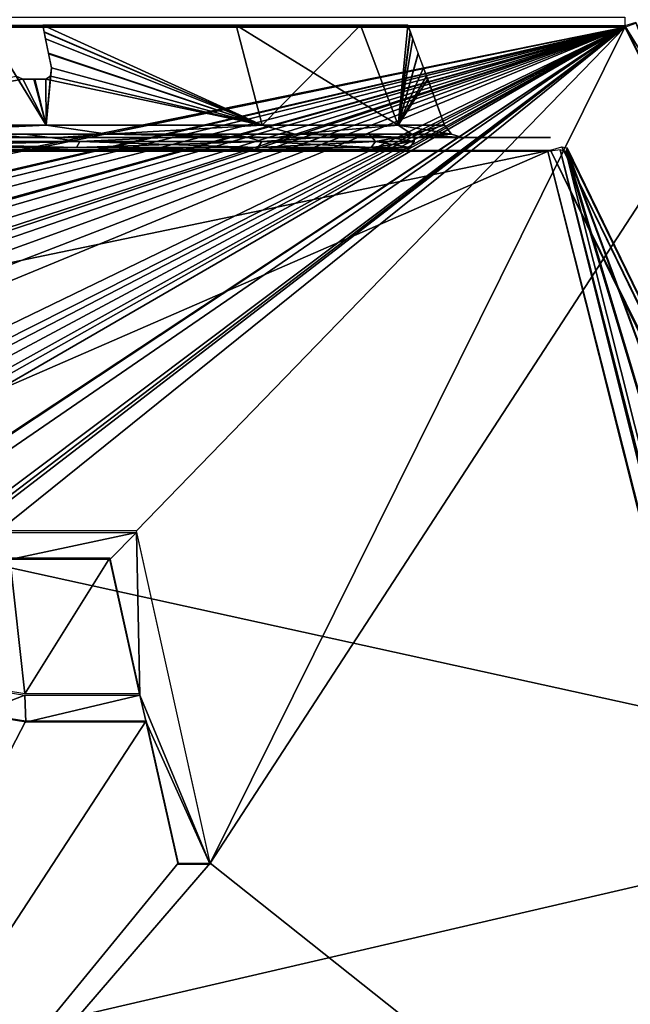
# Model space of a CAD drawing. Header units: millimetres. Extents: x -53 to 54, y -61 to 48.
# Tile 23 of 86: x 15 to 25, y -18 to -2. Entities that reach past the tile are written whole.
import ezdxf

# ---------------------------------------------------------------- set-up
doc = ezdxf.new("R2010")
doc.units = ezdxf.units.MM
doc.header["$LTSCALE"] = 65.185185
for name, color, linetype in [('237', 7, 'CONTINUOUS'), ('238', 7, 'CONTINUOUS'), ('239', 7, 'CONTINUOUS'), ('293', 7, 'CONTINUOUS'), ('295', 7, 'CONTINUOUS'), ('297', 7, 'CONTINUOUS'), ('299', 7, 'CONTINUOUS'), ('300', 7, 'CONTINUOUS'), ('301', 7, 'CONTINUOUS'), ('350', 7, 'CONTINUOUS'), ('351', 7, 'CONTINUOUS'), ('352', 7, 'CONTINUOUS'), ('353', 7, 'CONTINUOUS'), ('356', 7, 'CONTINUOUS'), ('357', 7, 'CONTINUOUS'), ('365', 7, 'CONTINUOUS'), ('367', 7, 'CONTINUOUS'), ('369', 7, 'CONTINUOUS'), ('372', 7, 'CONTINUOUS')]:
    doc.layers.add(name, color=color, linetype=linetype)

msp = doc.modelspace()

# ---------------------------------------------------------------- linework, layer by layer
at = {"layer": '237', "color": 7, "linetype": 'Continuous'}
for points in [[(21.229, -4.4), (-21.229, -4.4), (-20.506, -4.4, -5.494), (21.229, -4.4)], [(20.506, -4.4, 5.494), (-21.229, -4.4), (21.229, -4.4), (20.506, -4.4, 5.494)], [(-20.506, -4.4, 5.494), (-21.229, -4.4), (20.506, -4.4, 5.494), (-20.506, -4.4, 5.494)], [(20.506, -4.4, -5.494), (21.229, -4.4), (-20.506, -4.4, -5.494), (20.506, -4.4, -5.494)], [(-18.385, -4.4, -10.614), (20.506, -4.4, -5.494), (-20.506, -4.4, -5.494), (-18.385, -4.4, -10.614)], [(18.385, -4.4, 10.614), (-20.506, -4.4, 5.494), (20.506, -4.4, 5.494), (18.385, -4.4, 10.614)], [(-18.385, -4.4, 10.614), (-20.506, -4.4, 5.494), (18.385, -4.4, 10.614), (-18.385, -4.4, 10.614)], [(18.385, -4.4, -10.614), (20.506, -4.4, -5.494), (-18.385, -4.4, -10.614), (18.385, -4.4, -10.614)], [(-15.011, -4.4, -15.011), (18.385, -4.4, -10.614), (-18.385, -4.4, -10.614), (-15.011, -4.4, -15.011)], [(15.011, -4.4, 15.011), (-18.385, -4.4, 10.614), (18.385, -4.4, 10.614), (15.011, -4.4, 15.011)], [(15.011, -4.4, -15.011), (18.385, -4.4, -10.614), (-15.011, -4.4, -15.011), (15.011, -4.4, -15.011)]]:
    msp.add_3dface(points, dxfattribs=at)
at = {"layer": '238', "color": 5, "linetype": 'Continuous', "true_color": 0x0303ff}
for points in [[(10.711, -4.148, 18.552), (12.166, -4.268, 17.626), (15.148, -4.148, 15.148), (10.711, -4.148, 18.552)], [(12.125, -4.364, 17.565), (15.976, -4.364, 14.153), (12.166, -4.268, 17.626), (12.125, -4.364, 17.565)], [(12.166, -4.268, 17.626), (16.031, -4.268, 14.202), (15.148, -4.148, 15.148), (12.166, -4.268, 17.626)], [(12.166, -4.268, 17.626), (15.976, -4.364, 14.153), (16.031, -4.268, 14.202), (12.166, -4.268, 17.626)], [(15.148, -4.148, 15.148), (16.031, -4.268, 14.202), (18.552, -4.148, 10.711), (15.148, -4.148, 15.148)], [(15.976, -4.364, 14.153), (18.899, -4.364, 9.919), (16.031, -4.268, 14.202), (15.976, -4.364, 14.153)], [(16.031, -4.268, 14.202), (18.964, -4.268, 9.953), (18.552, -4.148, 10.711), (16.031, -4.268, 14.202)], [(16.031, -4.268, 14.202), (18.899, -4.364, 9.919), (18.964, -4.268, 9.953), (16.031, -4.268, 14.202)], [(18.552, -4.148, 10.711), (18.964, -4.268, 9.953), (20.692, -4.148, 5.544), (18.552, -4.148, 10.711)], [(18.899, -4.364, 9.919), (20.723, -4.364, 5.108), (18.964, -4.268, 9.953), (18.899, -4.364, 9.919)], [(18.964, -4.268, 9.953), (20.794, -4.268, 5.125), (20.692, -4.148, 5.544), (18.964, -4.268, 9.953)], [(18.964, -4.268, 9.953), (20.723, -4.364, 5.108), (20.794, -4.268, 5.125), (18.964, -4.268, 9.953)], [(20.692, -4.148, 5.544), (21.417, -4.268), (21.422, -4.148), (20.692, -4.148, 5.544)], [(20.794, -4.268, 5.125), (21.417, -4.268), (20.692, -4.148, 5.544), (20.794, -4.268, 5.125)], [(20.723, -4.364, 5.108), (21.344, -4.364), (20.794, -4.268, 5.125), (20.723, -4.364, 5.108)], [(20.794, -4.268, 5.125), (21.344, -4.364), (21.417, -4.268), (20.794, -4.268, 5.125)], [(12.125, -4.364, 17.565), (15.011, -4.4, 15.011), (15.976, -4.364, 14.153), (12.125, -4.364, 17.565)], [(15.011, -4.4, 15.011), (18.385, -4.4, 10.614), (15.976, -4.364, 14.153), (15.011, -4.4, 15.011)], [(15.976, -4.364, 14.153), (18.385, -4.4, 10.614), (18.899, -4.364, 9.919), (15.976, -4.364, 14.153)], [(18.385, -4.4, 10.614), (20.506, -4.4, 5.494), (18.899, -4.364, 9.919), (18.385, -4.4, 10.614)], [(18.899, -4.364, 9.919), (20.506, -4.4, 5.494), (20.723, -4.364, 5.108), (18.899, -4.364, 9.919)], [(20.506, -4.4, 5.494), (21.229, -4.4), (20.723, -4.364, 5.108), (20.506, -4.4, 5.494)], [(20.723, -4.364, 5.108), (21.229, -4.4), (21.344, -4.364), (20.723, -4.364, 5.108)]]:
    msp.add_3dface(points, dxfattribs=at)
at = {"layer": '239', "color": 5, "linetype": 'Continuous', "true_color": 0x0303ff}
for points in [[(15.148, -4.148, -15.148), (12.166, -4.268, -17.626), (10.711, -4.148, -18.552), (15.148, -4.148, -15.148)], [(16.031, -4.268, -14.202), (12.125, -4.364, -17.565), (12.166, -4.268, -17.626), (16.031, -4.268, -14.202)], [(15.976, -4.364, -14.153), (12.125, -4.364, -17.565), (16.031, -4.268, -14.202), (15.976, -4.364, -14.153)], [(16.031, -4.268, -14.202), (12.166, -4.268, -17.626), (15.148, -4.148, -15.148), (16.031, -4.268, -14.202)], [(18.552, -4.148, -10.711), (16.031, -4.268, -14.202), (15.148, -4.148, -15.148), (18.552, -4.148, -10.711)], [(18.964, -4.268, -9.953), (15.976, -4.364, -14.153), (16.031, -4.268, -14.202), (18.964, -4.268, -9.953)], [(18.899, -4.364, -9.919), (15.976, -4.364, -14.153), (18.964, -4.268, -9.953), (18.899, -4.364, -9.919)], [(18.964, -4.268, -9.953), (16.031, -4.268, -14.202), (18.552, -4.148, -10.711), (18.964, -4.268, -9.953)], [(20.692, -4.148, -5.544), (18.964, -4.268, -9.953), (18.552, -4.148, -10.711), (20.692, -4.148, -5.544)], [(20.794, -4.268, -5.125), (18.899, -4.364, -9.919), (18.964, -4.268, -9.953), (20.794, -4.268, -5.125)], [(20.723, -4.364, -5.108), (18.899, -4.364, -9.919), (20.794, -4.268, -5.125), (20.723, -4.364, -5.108)], [(20.794, -4.268, -5.125), (18.964, -4.268, -9.953), (20.692, -4.148, -5.544), (20.794, -4.268, -5.125)], [(21.422, -4.148), (20.794, -4.268, -5.125), (20.692, -4.148, -5.544), (21.422, -4.148)], [(21.417, -4.268), (20.723, -4.364, -5.108), (20.794, -4.268, -5.125), (21.417, -4.268)], [(21.417, -4.268), (21.344, -4.364), (20.723, -4.364, -5.108), (21.417, -4.268)], [(21.422, -4.148), (21.417, -4.268), (20.794, -4.268, -5.125), (21.422, -4.148)], [(15.976, -4.364, -14.153), (15.011, -4.4, -15.011), (12.125, -4.364, -17.565), (15.976, -4.364, -14.153)], [(18.385, -4.4, -10.614), (15.011, -4.4, -15.011), (15.976, -4.364, -14.153), (18.385, -4.4, -10.614)], [(18.899, -4.364, -9.919), (18.385, -4.4, -10.614), (15.976, -4.364, -14.153), (18.899, -4.364, -9.919)], [(20.506, -4.4, -5.494), (18.385, -4.4, -10.614), (18.899, -4.364, -9.919), (20.506, -4.4, -5.494)], [(20.723, -4.364, -5.108), (20.506, -4.4, -5.494), (18.899, -4.364, -9.919), (20.723, -4.364, -5.108)], [(21.344, -4.364), (20.506, -4.4, -5.494), (20.723, -4.364, -5.108), (21.344, -4.364)], [(21.229, -4.4), (20.506, -4.4, -5.494), (21.344, -4.364), (21.229, -4.4)]]:
    msp.add_3dface(points, dxfattribs=at)
at = {"layer": '293', "color": 2, "linetype": 'Continuous'}
for points in [[(23.612, -4.2, 23.582), (-23.612, -4.2, 23.582), (0, -4.2, 22.188), (23.612, -4.2, 23.582)], [(-23.566, -4.2, -23.566), (23.566, -4.2, -23.566), (0, -4.2, -22.188), (-23.566, -4.2, -23.566)], [(0, -4.2, -22.188), (23.566, -4.2, -23.566), (5.743, -4.2, -21.432), (0, -4.2, -22.188)], [(5.743, -4.2, 21.432), (23.612, -4.2, 23.582), (0, -4.2, 22.188), (5.743, -4.2, 21.432)], [(5.743, -4.2, -21.432), (23.566, -4.2, -23.566), (11.094, -4.2, -19.215), (5.743, -4.2, -21.432)], [(11.094, -4.2, 19.215), (23.612, -4.2, 23.582), (5.743, -4.2, 21.432), (11.094, -4.2, 19.215)], [(11.094, -4.2, -19.215), (23.566, -4.2, -23.566), (15.689, -4.2, -15.689), (11.094, -4.2, -19.215)], [(15.689, -4.2, 15.689), (23.612, -4.2, 23.582), (11.094, -4.2, 19.215), (15.689, -4.2, 15.689)], [(15.689, -4.2, -15.689), (23.566, -4.2, -23.566), (19.215, -4.2, -11.094), (15.689, -4.2, -15.689)], [(19.215, -4.2, 11.094), (23.612, -4.2, 23.582), (15.689, -4.2, 15.689), (19.215, -4.2, 11.094)], [(19.215, -4.2, -11.094), (23.566, -4.2, -23.566), (21.432, -4.2, -5.742), (19.215, -4.2, -11.094)], [(23.587, -4.2, 3.454), (23.612, -4.2, 23.582), (19.215, -4.2, 11.094), (23.587, -4.2, 3.454)], [(21.432, -4.2, 5.742), (23.587, -4.2, 3.454), (19.215, -4.2, 11.094), (21.432, -4.2, 5.742)], [(22.188, -4.2), (23.587, -4.2, 3.454), (21.432, -4.2, 5.742), (22.188, -4.2)], [(23.566, -4.2, -23.566), (22.188, -4.2), (21.432, -4.2, -5.742), (23.566, -4.2, -23.566)], [(23.566, -4.2, -23.566), (23.587, -4.2, 3.454), (22.188, -4.2), (23.566, -4.2, -23.566)]]:
    msp.add_3dface(points, dxfattribs=at)
at = {"layer": '295', "linetype": 'Continuous'}
for points in [[(-24.808, -2.407, 25.412), (-25.732, -4.241, 26.013), (37.895, -28.492, 33.965), (-24.808, -2.407, 25.412)], [(30.945, -14.643, 29.424), (-24.808, -2.407, 25.412), (37.895, -28.492, 33.965), (30.945, -14.643, 29.424)], [(24.808, -2.407, 25.412), (-24.808, -2.407, 25.412), (30.945, -14.643, 29.424), (24.808, -2.407, 25.412)], [(25.732, -4.241, 26.013), (24.808, -2.407, 25.412), (30.945, -14.643, 29.424), (25.732, -4.241, 26.013)], [(-25.732, -4.241, 26.013), (-30.945, -14.644, 29.424), (37.895, -28.492, 33.965), (-25.732, -4.241, 26.013)], [(-30.945, -14.644, 29.424), (-37.895, -28.492, 33.965), (37.895, -28.492, 33.965), (-30.945, -14.644, 29.424)]]:
    msp.add_3dface(points, dxfattribs=at)
at = {"layer": '297', "linetype": 'Continuous'}
for points in [[(-24.808, -2.429, -25.567), (24.808, -2.429, -25.567), (-15.159, -10.533, -27.548), (-24.808, -2.429, -25.567)], [(24.808, -2.429, -25.567), (-14.589, -10.533, -27.548), (-15.159, -10.533, -27.548), (24.808, -2.429, -25.567)], [(24.808, -2.429, -25.567), (-10.296, -10.584, -27.56), (-14.589, -10.533, -27.548), (24.808, -2.429, -25.567)], [(-10.296, -10.584, -27.56), (24.808, -2.429, -25.567), (-9.344, -10.421, -27.52), (-10.296, -10.584, -27.56)], [(-9.344, -10.421, -27.52), (24.808, -2.429, -25.567), (-8.461, -10.54, -27.549), (-9.344, -10.421, -27.52)], [(-8.461, -10.54, -27.549), (24.808, -2.429, -25.567), (-7.762, -10.862, -27.628), (-8.461, -10.54, -27.549)], [(24.808, -2.429, -25.567), (-5.099, -10.735, -27.597), (-7.762, -10.862, -27.628), (24.808, -2.429, -25.567)], [(-5.099, -10.735, -27.597), (24.808, -2.429, -25.567), (-4.375, -10.593, -27.562), (-5.099, -10.735, -27.597)], [(-4.375, -10.593, -27.562), (24.808, -2.429, -25.567), (-3.677, -10.715, -27.592), (-4.375, -10.593, -27.562)], [(-3.677, -10.715, -27.592), (24.808, -2.429, -25.567), (-3.117, -11.062, -27.677), (-3.677, -10.715, -27.592)], [(24.808, -2.429, -25.567), (-0.599, -10.68, -27.584), (-3.117, -11.062, -27.677), (24.808, -2.429, -25.567)], [(-0.599, -10.68, -27.584), (24.808, -2.429, -25.567), (0.062, -10.593, -27.562), (-0.599, -10.68, -27.584)], [(0.062, -10.593, -27.562), (24.808, -2.429, -25.567), (0.704, -10.694, -27.587), (0.062, -10.593, -27.562)], [(0.704, -10.694, -27.587), (24.808, -2.429, -25.567), (1.208, -10.969, -27.654), (0.704, -10.694, -27.587)], [(1.208, -10.969, -27.654), (24.808, -2.429, -25.567), (1.562, -11.404, -27.76), (1.208, -10.969, -27.654)], [(1.562, -11.404, -27.76), (24.808, -2.429, -25.567), (1.68, -11.97, -27.899), (1.562, -11.404, -27.76)], [(1.68, -11.97, -27.899), (24.808, -2.429, -25.567), (1.936, -13.494, -28.271), (1.68, -11.97, -27.899)], [(24.808, -2.429, -25.567), (5.792, -12.021, -27.911), (1.936, -13.494, -28.271), (24.808, -2.429, -25.567)], [(5.792, -12.021, -27.911), (24.808, -2.429, -25.567), (6.471, -11.902, -27.882), (5.792, -12.021, -27.911)], [(6.471, -11.902, -27.882), (24.808, -2.429, -25.567), (6.954, -11.959, -27.896), (6.471, -11.902, -27.882)], [(6.954, -11.959, -27.896), (24.808, -2.429, -25.567), (7.311, -12.104, -27.932), (6.954, -11.959, -27.896)], [(7.311, -12.104, -27.932), (24.808, -2.429, -25.567), (7.78, -12.015, -27.91), (7.311, -12.104, -27.932)], [(24.808, -2.429, -25.567), (8.219, -12.015, -27.91), (7.78, -12.015, -27.91), (24.808, -2.429, -25.567)], [(24.808, -2.429, -25.567), (9.854, -12.308, -27.981), (8.219, -12.015, -27.91), (24.808, -2.429, -25.567)], [(9.854, -12.308, -27.981), (24.808, -2.429, -25.567), (10.336, -12.011, -27.909), (9.854, -12.308, -27.981)], [(10.336, -12.011, -27.909), (24.808, -2.429, -25.567), (10.993, -11.902, -27.882), (10.336, -12.011, -27.909)], [(10.993, -11.902, -27.882), (24.808, -2.429, -25.567), (11.927, -12.097, -27.93), (10.993, -11.902, -27.882)], [(24.808, -2.429, -25.567), (13.681, -10.892, -27.635), (11.927, -12.097, -27.93), (24.808, -2.429, -25.567)], [(13.681, -10.892, -27.635), (24.808, -2.429, -25.567), (14.135, -10.628, -27.571), (13.681, -10.892, -27.635)], [(14.135, -10.628, -27.571), (24.808, -2.429, -25.567), (14.729, -10.533, -27.548), (14.135, -10.628, -27.571)], [(24.808, -2.429, -25.567), (16.947, -10.533, -27.548), (14.729, -10.533, -27.548), (24.808, -2.429, -25.567)], [(16.947, -10.533, -27.548), (24.808, -2.429, -25.567), (18.133, -15.876, -28.853), (16.947, -10.533, -27.548)], [(24.808, -2.429, -25.567), (25.717, -4.234, -26.008), (18.133, -15.876, -28.853), (24.808, -2.429, -25.567)], [(25.717, -4.234, -26.008), (31.18, -26.242, -31.386), (18.133, -15.876, -28.853), (25.717, -4.234, -26.008)], [(14.584, -13.064, -28.166), (14.906, -10.967, -27.654), (15.145, -13.152, -28.188), (14.584, -13.064, -28.166)], [(14.906, -10.967, -27.654), (16.516, -10.967, -27.654), (15.145, -13.152, -28.188), (14.906, -10.967, -27.654)], [(16.516, -10.967, -27.654), (17.001, -13.152, -28.188), (15.145, -13.152, -28.188), (16.516, -10.967, -27.654)], [(15.16, -13.586, -28.294), (7.7, -27.986, -31.813), (14.351, -13.457, -28.262), (15.16, -13.586, -28.294)], [(17.101, -13.586, -28.294), (7.7, -27.986, -31.813), (15.16, -13.586, -28.294), (17.101, -13.586, -28.294)], [(17.617, -15.876, -28.853), (7.7, -27.986, -31.813), (17.101, -13.586, -28.294), (17.617, -15.876, -28.853)], [(18.133, -15.876, -28.853), (7.7, -27.986, -31.813), (17.617, -15.876, -28.853), (18.133, -15.876, -28.853)], [(31.18, -26.242, -31.386), (7.7, -27.986, -31.813), (18.133, -15.876, -28.853), (31.18, -26.242, -31.386)]]:
    msp.add_3dface(points, dxfattribs=at)
at = {"layer": '299', "color": 2, "linetype": 'Continuous'}
for points in [[(28.934, -15.335, 27.403), (-36.32, -30.479, 32.304), (23.612, -4.408, 23.867), (28.934, -15.335, 27.403)], [(-36.32, -30.479, 32.304), (-28.936, -15.34, 27.405), (23.612, -4.408, 23.867), (-36.32, -30.479, 32.304)], [(-28.936, -15.34, 27.405), (-23.612, -4.408, 23.867), (23.612, -4.408, 23.867), (-28.936, -15.34, 27.405)], [(36.32, -30.479, 32.304), (-36.32, -30.479, 32.304), (28.934, -15.335, 27.403), (36.32, -30.479, 32.304)]]:
    msp.add_3dface(points, dxfattribs=at)
at = {"layer": '300', "color": 2, "linetype": 'Continuous'}
for points in [[(23.857, -4.427, -23.566), (30.297, -25.846, -10.72), (23.864, -4.415, -9.098), (23.857, -4.427, -23.566)], [(29.405, -26.454, -29.099), (30.297, -25.846, -10.72), (23.857, -4.427, -23.566), (29.405, -26.454, -29.099)], [(23.864, -4.415, -9.098), (30.297, -25.846, -10.72), (23.87, -4.401, 3.454), (23.864, -4.415, -9.098)], [(23.87, -4.401, 3.454), (30.297, -21.694, 8.547), (23.876, -4.386, 14.297), (23.87, -4.401, 3.454)], [(30.297, -25.846, -10.72), (30.297, -21.694, 8.547), (23.87, -4.401, 3.454), (30.297, -25.846, -10.72)], [(23.882, -4.369, 23.581), (23.876, -4.386, 14.297), (29.25, -15.394, 27.124), (23.882, -4.369, 23.581)], [(30.291, -17.531, 27.812), (29.25, -15.394, 27.124), (23.876, -4.386, 14.297), (30.291, -17.531, 27.812)], [(30.297, -21.694, 8.547), (30.291, -17.531, 27.812), (23.876, -4.386, 14.297), (30.297, -21.694, 8.547)]]:
    msp.add_3dface(points, dxfattribs=at)
at = {"layer": '301', "color": 2, "linetype": 'Continuous'}
for points in [[(-29.133, -26.532, -29.394), (36.498, -55.793, -36.723), (-23.566, -4.427, -23.857), (-29.133, -26.532, -29.394)], [(23.566, -4.427, -23.857), (-23.566, -4.427, -23.857), (29.133, -26.53, -29.393), (23.566, -4.427, -23.857)], [(36.498, -55.793, -36.723), (29.133, -26.53, -29.393), (-23.566, -4.427, -23.857), (36.498, -55.793, -36.723)]]:
    msp.add_3dface(points, dxfattribs=at)
at = {"layer": '350', "linetype": 'Continuous'}
for points in [[(15.434, -2.397, 14.711), (18.971, -4.003, 10.953), (15.459, -2.501, 14.74), (15.434, -2.397, 14.711)], [(18.55, -2.397, 10.513), (18.971, -4.003, 10.953), (15.434, -2.397, 14.711), (18.55, -2.397, 10.513)], [(15.459, -2.501, 14.74), (18.971, -4.003, 10.953), (15.482, -2.613, 14.774), (15.459, -2.501, 14.74)], [(20.551, -2.397, 5.683), (18.971, -4.003, 10.953), (18.55, -2.397, 10.513), (20.551, -2.397, 5.683)], [(21.16, -4.003, 5.67), (18.971, -4.003, 10.953), (20.551, -2.397, 5.683), (21.16, -4.003, 5.67)], [(21.316, -2.397, 0.511), (21.16, -4.003, 5.67), (20.551, -2.397, 5.683), (21.316, -2.397, 0.511)], [(21.356, -2.509, 0.508), (21.16, -4.003, 5.67), (21.316, -2.397, 0.511), (21.356, -2.509, 0.508)], [(21.394, -2.613, 0.501), (21.16, -4.003, 5.67), (21.356, -2.509, 0.508), (21.394, -2.613, 0.501)], [(15.482, -2.613, 14.774), (18.971, -4.003, 10.953), (15.528, -2.845, 14.848), (15.482, -2.613, 14.774)], [(21.483, -2.856, 0.48), (21.16, -4.003, 5.67), (21.394, -2.613, 0.501), (21.483, -2.856, 0.48)], [(15.575, -3.083, 14.925), (15.528, -2.845, 14.848), (18.971, -4.003, 10.953), (15.575, -3.083, 14.925)], [(21.567, -3.083, 0.46), (21.16, -4.003, 5.67), (21.483, -2.856, 0.48), (21.567, -3.083, 0.46)], [(18.971, -4.003, 10.953), (15.49, -4.003, 15.49), (15.575, -3.083, 14.925), (18.971, -4.003, 10.953)], [(15.575, -3.083, 14.925), (15.49, -4.003, 15.49), (15.562, -3.216, 15.007), (15.575, -3.083, 14.925)], [(21.616, -3.216, 0.392), (21.16, -4.003, 5.67), (21.567, -3.083, 0.46), (21.616, -3.216, 0.392)], [(15.116, -3.266, 15.483), (10.953, -4.003, 18.971), (15.007, -3.216, 15.562), (15.116, -3.266, 15.483)], [(15.49, -4.003, 15.49), (10.953, -4.003, 18.971), (15.116, -3.266, 15.483), (15.49, -4.003, 15.49)], [(15.308, -3.266, 15.293), (15.49, -4.003, 15.49), (15.116, -3.266, 15.483), (15.308, -3.266, 15.293)], [(15.483, -3.266, 15.116), (15.49, -4.003, 15.49), (15.308, -3.266, 15.293), (15.483, -3.266, 15.116)], [(15.562, -3.216, 15.007), (15.49, -4.003, 15.49), (15.483, -3.266, 15.116), (15.562, -3.216, 15.007)], [(21.636, -3.266, 0.259), (21.16, -4.003, 5.67), (21.616, -3.216, 0.392), (21.636, -3.266, 0.259)], [(21.638, -3.266, 0.132), (21.16, -4.003, 5.67), (21.636, -3.266, 0.259), (21.638, -3.266, 0.132)], [(21.638, -3.266), (21.16, -4.003, 5.67), (21.638, -3.266, 0.132), (21.638, -3.266)], [(21.906, -4.003), (21.16, -4.003, 5.67), (21.638, -3.266), (21.906, -4.003)]]:
    msp.add_3dface(points, dxfattribs=at)
at = {"layer": '351', "linetype": 'Continuous'}
for points in [[(18.55, -2.397, -10.513), (15.434, -2.397, -14.711), (18.971, -4.003, -10.953), (18.55, -2.397, -10.513)], [(15.434, -2.397, -14.711), (15.46, -2.509, -14.742), (18.971, -4.003, -10.953), (15.434, -2.397, -14.711)], [(15.46, -2.509, -14.742), (15.482, -2.613, -14.774), (18.971, -4.003, -10.953), (15.46, -2.509, -14.742)], [(20.551, -2.397, -5.683), (18.55, -2.397, -10.513), (21.16, -4.003, -5.67), (20.551, -2.397, -5.683)], [(21.16, -4.003, -5.67), (18.55, -2.397, -10.513), (18.971, -4.003, -10.953), (21.16, -4.003, -5.67)], [(21.316, -2.397, -0.511), (20.551, -2.397, -5.683), (21.16, -4.003, -5.67), (21.316, -2.397, -0.511)], [(21.354, -2.501, -0.508), (21.316, -2.397, -0.511), (21.16, -4.003, -5.67), (21.354, -2.501, -0.508)], [(21.394, -2.613, -0.501), (21.354, -2.501, -0.508), (21.16, -4.003, -5.67), (21.394, -2.613, -0.501)], [(15.482, -2.613, -14.774), (15.53, -2.855, -14.852), (18.971, -4.003, -10.953), (15.482, -2.613, -14.774)], [(21.394, -2.613, -0.501), (21.16, -4.003, -5.67), (21.479, -2.845, -0.481), (21.394, -2.613, -0.501)], [(21.567, -3.083, -0.46), (21.479, -2.845, -0.481), (21.16, -4.003, -5.67), (21.567, -3.083, -0.46)], [(15.53, -2.855, -14.852), (15.575, -3.083, -14.925), (18.971, -4.003, -10.953), (15.53, -2.855, -14.852)], [(15.49, -4.003, -15.49), (14.925, -3.083, -15.575), (10.953, -4.003, -18.971), (15.49, -4.003, -15.49)], [(15.007, -3.216, -15.562), (14.925, -3.083, -15.575), (15.49, -4.003, -15.49), (15.007, -3.216, -15.562)], [(15.575, -3.083, -14.925), (15.562, -3.216, -15.007), (18.971, -4.003, -10.953), (15.575, -3.083, -14.925)], [(21.906, -4.003), (21.567, -3.083, -0.46), (21.16, -4.003, -5.67), (21.906, -4.003)], [(21.567, -3.083, -0.46), (21.906, -4.003), (21.616, -3.216, -0.392), (21.567, -3.083, -0.46)], [(15.116, -3.266, -15.483), (15.007, -3.216, -15.562), (15.49, -4.003, -15.49), (15.116, -3.266, -15.483)], [(15.292, -3.266, -15.308), (15.116, -3.266, -15.483), (15.49, -4.003, -15.49), (15.292, -3.266, -15.308)], [(15.483, -3.266, -15.116), (15.292, -3.266, -15.308), (15.49, -4.003, -15.49), (15.483, -3.266, -15.116)], [(15.562, -3.216, -15.007), (15.483, -3.266, -15.116), (18.971, -4.003, -10.953), (15.562, -3.216, -15.007)], [(18.971, -4.003, -10.953), (15.483, -3.266, -15.116), (15.49, -4.003, -15.49), (18.971, -4.003, -10.953)], [(21.616, -3.216, -0.392), (21.906, -4.003), (21.636, -3.266, -0.259), (21.616, -3.216, -0.392)], [(21.636, -3.266, -0.259), (21.906, -4.003), (21.637, -3.266, -0.135), (21.636, -3.266, -0.259)], [(21.906, -4.003), (21.638, -3.266), (21.637, -3.266, -0.135), (21.906, -4.003)]]:
    msp.add_3dface(points, dxfattribs=at)
at = {"layer": '352', "linetype": 'Continuous'}
for points in [[(10.953, -4.003, 18.971), (15.49, -4.003, 15.49), (12.506, -4.146, 18.119), (10.953, -4.003, 18.971)], [(15.49, -4.003, 15.49), (16.479, -4.146, 14.599), (12.506, -4.146, 18.119), (15.49, -4.003, 15.49)], [(15.49, -4.003, 15.49), (18.971, -4.003, 10.953), (16.479, -4.146, 14.599), (15.49, -4.003, 15.49)], [(18.971, -4.003, 10.953), (19.494, -4.146, 10.231), (16.479, -4.146, 14.599), (18.971, -4.003, 10.953)], [(18.971, -4.003, 10.953), (21.16, -4.003, 5.67), (19.494, -4.146, 10.231), (18.971, -4.003, 10.953)], [(21.16, -4.003, 5.67), (21.376, -4.146, 5.269), (19.494, -4.146, 10.231), (21.16, -4.003, 5.67)], [(21.16, -4.003, 5.67), (21.906, -4.003), (21.376, -4.146, 5.269), (21.16, -4.003, 5.67)], [(21.906, -4.003), (22.016, -4.146), (21.376, -4.146, 5.269), (21.906, -4.003)], [(15.689, -4.2, 15.689), (11.094, -4.2, 19.215), (12.506, -4.146, 18.119), (15.689, -4.2, 15.689)], [(16.479, -4.146, 14.599), (15.689, -4.2, 15.689), (12.506, -4.146, 18.119), (16.479, -4.146, 14.599)], [(19.215, -4.2, 11.094), (15.689, -4.2, 15.689), (16.479, -4.146, 14.599), (19.215, -4.2, 11.094)], [(19.494, -4.146, 10.231), (19.215, -4.2, 11.094), (16.479, -4.146, 14.599), (19.494, -4.146, 10.231)], [(21.432, -4.2, 5.742), (19.215, -4.2, 11.094), (19.494, -4.146, 10.231), (21.432, -4.2, 5.742)], [(21.376, -4.146, 5.269), (21.432, -4.2, 5.742), (19.494, -4.146, 10.231), (21.376, -4.146, 5.269)], [(22.016, -4.146), (21.432, -4.2, 5.742), (21.376, -4.146, 5.269), (22.016, -4.146)], [(22.188, -4.2), (21.432, -4.2, 5.742), (22.016, -4.146), (22.188, -4.2)]]:
    msp.add_3dface(points, dxfattribs=at)
at = {"layer": '353', "linetype": 'Continuous'}
for points in [[(15.49, -4.003, -15.49), (10.953, -4.003, -18.971), (12.506, -4.146, -18.119), (15.49, -4.003, -15.49)], [(15.49, -4.003, -15.49), (12.506, -4.146, -18.119), (16.479, -4.146, -14.599), (15.49, -4.003, -15.49)], [(18.971, -4.003, -10.953), (15.49, -4.003, -15.49), (16.479, -4.146, -14.599), (18.971, -4.003, -10.953)], [(18.971, -4.003, -10.953), (16.479, -4.146, -14.599), (19.494, -4.146, -10.231), (18.971, -4.003, -10.953)], [(21.16, -4.003, -5.67), (18.971, -4.003, -10.953), (19.494, -4.146, -10.231), (21.16, -4.003, -5.67)], [(21.16, -4.003, -5.67), (19.494, -4.146, -10.231), (21.376, -4.146, -5.269), (21.16, -4.003, -5.67)], [(22.016, -4.146), (21.16, -4.003, -5.67), (21.376, -4.146, -5.269), (22.016, -4.146)], [(21.906, -4.003), (21.16, -4.003, -5.67), (22.016, -4.146), (21.906, -4.003)], [(11.094, -4.2, -19.215), (15.689, -4.2, -15.689), (12.506, -4.146, -18.119), (11.094, -4.2, -19.215)], [(12.506, -4.146, -18.119), (15.689, -4.2, -15.689), (16.479, -4.146, -14.599), (12.506, -4.146, -18.119)], [(15.689, -4.2, -15.689), (19.215, -4.2, -11.094), (16.479, -4.146, -14.599), (15.689, -4.2, -15.689)], [(16.479, -4.146, -14.599), (19.215, -4.2, -11.094), (19.494, -4.146, -10.231), (16.479, -4.146, -14.599)], [(19.215, -4.2, -11.094), (21.432, -4.2, -5.742), (19.494, -4.146, -10.231), (19.215, -4.2, -11.094)], [(19.494, -4.146, -10.231), (21.432, -4.2, -5.742), (21.376, -4.146, -5.269), (19.494, -4.146, -10.231)], [(22.188, -4.2), (22.016, -4.146), (21.376, -4.146, -5.269), (22.188, -4.2)], [(21.432, -4.2, -5.742), (22.188, -4.2), (21.376, -4.146, -5.269), (21.432, -4.2, -5.742)]]:
    msp.add_3dface(points, dxfattribs=at)
at = {"layer": '356', "color": 2, "linetype": 'Continuous'}
for points in [[(23.766, -4.4, -23.766), (23.566, -4.427, -23.857), (36.623, -55.793, -36.696), (23.766, -4.4, -23.766)], [(23.566, -4.427, -23.857), (29.133, -26.53, -29.393), (36.623, -55.793, -36.696), (23.566, -4.427, -23.857)], [(36.714, -55.729, -36.595), (23.766, -4.4, -23.766), (36.623, -55.793, -36.696), (36.714, -55.729, -36.595)], [(30.272, -29.9, -29.964), (29.405, -26.454, -29.099), (23.766, -4.4, -23.766), (30.272, -29.9, -29.964)], [(36.737, -55.591, -36.412), (23.766, -4.4, -23.766), (36.714, -55.729, -36.595), (36.737, -55.591, -36.412)], [(36.737, -55.591, -36.412), (30.272, -29.9, -29.964), (23.766, -4.4, -23.766), (36.737, -55.591, -36.412)], [(29.405, -26.454, -29.099), (23.857, -4.427, -23.566), (23.766, -4.4, -23.766), (29.405, -26.454, -29.099)]]:
    msp.add_3dface(points, dxfattribs=at)
at = {"layer": '357', "color": 2, "linetype": 'Continuous'}
for points in [[(23.612, -4.408, 23.867), (23.792, -4.352, 23.771), (36.527, -30.559, 32.282), (23.612, -4.408, 23.867)], [(23.612, -4.408, 23.867), (36.527, -30.559, 32.282), (28.934, -15.335, 27.403), (23.612, -4.408, 23.867)], [(36.527, -30.559, 32.282), (23.792, -4.352, 23.771), (36.67, -30.645, 32.189), (36.527, -30.559, 32.282)], [(23.792, -4.352, 23.771), (23.882, -4.369, 23.581), (36.67, -30.645, 32.189), (23.792, -4.352, 23.771)], [(23.882, -4.369, 23.581), (29.25, -15.394, 27.124), (36.67, -30.645, 32.189), (23.882, -4.369, 23.581)]]:
    msp.add_3dface(points, dxfattribs=at)
at = {"layer": '365', "linetype": 'Continuous'}
for points in [[(24.808, -2.264, -25.461), (24.808, -2.429, -25.567), (-24.808, -2.264, -25.461), (24.808, -2.264, -25.461)], [(24.808, -2.429, -25.567), (-24.808, -2.429, -25.567), (-24.808, -2.264, -25.461), (24.808, -2.429, -25.567)]]:
    msp.add_3dface(points, dxfattribs=at)
at = {"layer": '367', "linetype": 'Continuous'}
msp.add_3dface([(25.717, -4.234, -26.008), (24.808, -2.429, -25.567), (24.988, -2.361, -25.472), (25.717, -4.234, -26.008)], dxfattribs=at)
at = {"layer": '369', "linetype": 'Continuous'}
for points in [[(24.808, -2.407, 25.412), (25.909, -4.184, 25.917), (24.986, -2.349, 25.316), (24.808, -2.407, 25.412)], [(24.808, -2.407, 25.412), (25.732, -4.241, 26.013), (25.909, -4.184, 25.917), (24.808, -2.407, 25.412)]]:
    msp.add_3dface(points, dxfattribs=at)
at = {"layer": '372', "linetype": 'Continuous'}
for points in [[(14.729, -10.557, -27.45), (16.947, -10.557, -27.45), (14.906, -10.991, -27.556), (14.729, -10.557, -27.45)], [(14.906, -10.991, -27.556), (16.947, -10.557, -27.45), (16.516, -10.991, -27.556), (14.906, -10.991, -27.556)], [(16.947, -10.557, -27.45), (17.001, -13.176, -28.09), (16.516, -10.991, -27.556), (16.947, -10.557, -27.45)], [(16.947, -10.557, -27.45), (18.133, -15.899, -28.756), (17.001, -13.176, -28.09), (16.947, -10.557, -27.45)], [(15.145, -13.176, -28.09), (14.355, -13.482, -28.165), (14.578, -13.085, -28.068), (15.145, -13.176, -28.09)], [(15.16, -13.61, -28.196), (14.355, -13.482, -28.165), (15.145, -13.176, -28.09), (15.16, -13.61, -28.196)], [(17.001, -13.176, -28.09), (15.16, -13.61, -28.196), (15.145, -13.176, -28.09), (17.001, -13.176, -28.09)], [(17.101, -13.61, -28.196), (15.16, -13.61, -28.196), (17.001, -13.176, -28.09), (17.101, -13.61, -28.196)], [(18.133, -15.899, -28.756), (17.101, -13.61, -28.196), (17.001, -13.176, -28.09), (18.133, -15.899, -28.756)], [(17.617, -15.899, -28.756), (17.101, -13.61, -28.196), (18.133, -15.899, -28.756), (17.617, -15.899, -28.756)]]:
    msp.add_3dface(points, dxfattribs=at)

doc.saveas('drawing.dxf')
